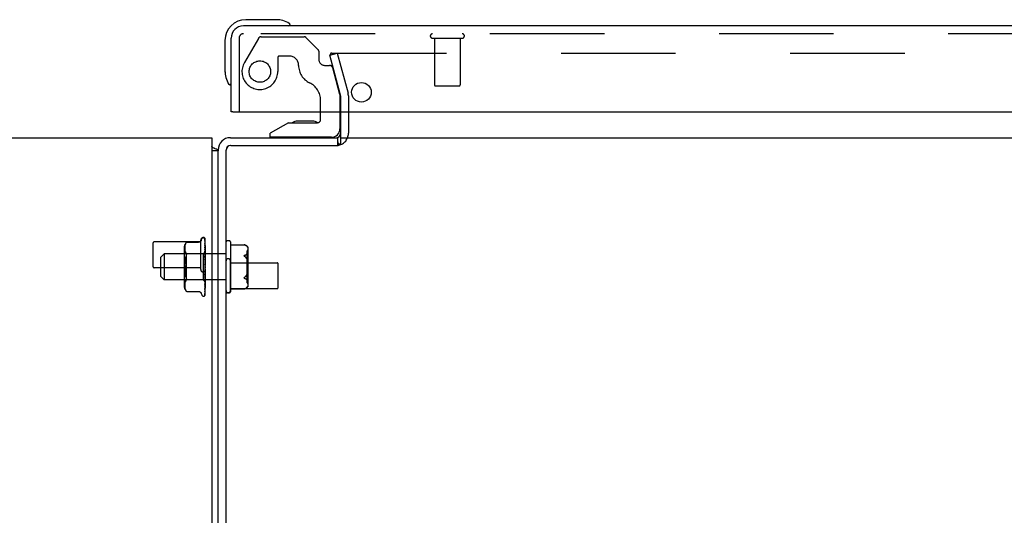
# Model space of a CAD drawing. Header units: inches. Extents: x 0 to 200, y 0 to 129.
# Tile 23 of 30: x 42.26 to 51.71, y 111.67 to 116.43. Entities that reach past the tile are written whole.
import ezdxf

# ---------------------------------------------------------------- set-up
doc = ezdxf.new("R2010")
doc.units = ezdxf.units.IN
doc.header["$LTSCALE"] = 11
doc.header["$MEASUREMENT"] = 0
doc.linetypes.add('HIDDEN', pattern=[0.2, 0.1, -0.1])
doc.layers.get('0').update_dxf_attribs({"linetype": 'CONTINUOUS'})
doc.layers.add('DEFAULT_2', color=8, linetype='HIDDEN')
doc.layers.add('XR_ENCLOSURE_DOOR_ASSEMBLY', color=7, linetype='CONTINUOUS')

msp = doc.modelspace()

# ---------------------------------------------------------------- linework, layer by layer
at = {"color": 3, "linetype": 'Continuous'}
for p, q in [((45.34, 115.5487), (45.34, 115.2476)), ((44.282, 115.3007), (45.313, 115.3007)), ((45.3277, 115.2357), (45.3218, 115.2303)), ((45.3307, 115.2385), (45.3277, 115.2357)), ((45.34, 115.3007), (58.49, 115.3007)), ((44.165, 115.1757), (44.165, 115.1837)), ((44.24, 103.3007), (44.24, 115.1807)), ((44.285, 115.2257), (45.317, 115.2257)), ((45.3192, 115.2278), (45.317, 115.2257)), ((45.3218, 115.2303), (45.3192, 115.2278))]:
    msp.add_line(p, q, dxfattribs=at)
at = {"color": 7, "linetype": 'Continuous'}
for p, q in [((16.7275, 115.3007), (44.1025, 115.3007)), ((44.1025, 115.3007), (44.1025, 97.4257)), ((45.313, 115.2257), (45.313, 115.3007)), ((45.3216, 115.2301), (45.3133, 115.2697)), ((44.1043, 115.214), (44.1025, 115.2124)), ((44.165, 115.1757), (44.1025, 115.1757)), ((44.165, 97.3632), (44.165, 115.1757)), ((45.3156, 115.2261), (45.3143, 115.2258))]:
    msp.add_line(p, q, dxfattribs=at)
at = {"color": 3, "linetype": 'Continuous'}
for points in [[(45.3066, 115.3016), (45.3075, 115.3017), (45.3085, 115.3016), (45.3095, 115.3014), (45.3107, 115.3011), (45.3118, 115.3008), (45.313, 115.3007)], [(45.34, 115.2476), (45.3384, 115.246), (45.3369, 115.2445), (45.3353, 115.2429), (45.3338, 115.2414), (45.3322, 115.24), (45.3307, 115.2385)]]:
    msp.add_lwpolyline(points, dxfattribs=at)
at = {"color": 7, "linetype": 'Continuous'}
for points in [[(44.1043, 115.214), (44.1064, 115.2118), (44.1088, 115.2098), (44.1117, 115.2078), (44.1149, 115.2059), (44.1183, 115.2041), (44.1221, 115.2024), (44.1259, 115.2008), (44.1298, 115.1993), (44.1336, 115.1978)], [(44.1336, 115.1978), (44.141, 115.1951), (44.1445, 115.1938), (44.1476, 115.1925), (44.1505, 115.1912), (44.1533, 115.1899), (44.1558, 115.1885), (44.1581, 115.187), (44.16, 115.1855), (44.1615, 115.184), (44.1628, 115.1825), (44.1637, 115.1809), (44.1644, 115.1793), (44.1648, 115.1776), (44.165, 115.1757)], [(45.3184, 115.2271), (45.3171, 115.2266), (45.3156, 115.2261)]]:
    msp.add_lwpolyline(points, dxfattribs=at)
at = {"color": 3, "linetype": 'Continuous'}
for centre, radius, start, end in [((45.298, 115.3427), 0.042, 270, 360), ((44.282, 115.1837), 0.117, 90, 180), ((44.285, 115.1807), 0.045, 90, 180)]:
    msp.add_arc(centre, radius, start, end, dxfattribs=at)
at = {"color": 7, "linetype": 'Continuous'}
for centre, radius, start, end in [((43.915, 115.0507), 0.25, 40.76087, 41.39316), ((44.282, 115.1837), 0.042, 90, 180)]:
    msp.add_arc(centre, radius, start, end, dxfattribs=at)
at = {"layer": 'DEFAULT_2', "color": 8, "linetype": 'HIDDEN'}
for p, q in [((45.2357, 116.094), (45.3081, 116.1134)), ((45.3391, 115.7078), (45.2357, 116.094)), ((45.2563, 116.1134), (58.5737, 116.1134)), ((45.3081, 116.1134), (45.4116, 115.7273)), ((45.34, 115.7014), (45.34, 115.5487)), ((45.415, 115.7014), (45.415, 115.3427)), ((43.54, 114.0617), (43.54, 114.2897)), ((43.997, 114.2997), (43.55, 114.2997)), ((43.8614, 114.2958), (43.862, 114.2964)), ((43.8623, 114.2968), (43.8618, 114.2962)), ((43.8623, 114.2968), (43.9748, 114.2968)), ((43.997, 114.0337), (43.997, 114.3177)), ((44.0023, 114.316), (44.0078, 114.331)), ((44.0235, 114.342), (44.0243, 114.342)), ((44.0351, 114.3378), (44.0352, 114.3377)), ((44.0373, 114.3331), (44.0392, 114.2041)), ((44.0373, 114.3301), (44.0392, 114.2027)), ((44.0373, 114.3264), (44.0392, 114.2002)), ((44.0373, 114.3173), (44.0392, 114.1962)), ((44.0373, 114.3105), (44.0373, 114.31)), ((44.0373, 114.31), (44.0392, 114.1913)), ((44.0373, 114.2952), (44.0392, 114.1848)), ((44.04, 113.7911), (44.04, 114.331)), ((44.272, 114.3107), (44.25, 114.3107)), ((44.282, 114.3007), (44.282, 113.8207)), ((43.8379, 114.2403), (43.8379, 113.8811)), ((43.8579, 114.186), (43.8379, 114.206)), ((43.8438, 114.2509), (43.8435, 114.2458)), ((43.8435, 114.2459), (43.8435, 114.241)), ((43.8435, 114.2411), (43.8436, 114.2362)), ((43.8436, 114.2363), (43.8438, 114.2314)), ((43.8443, 114.256), (43.8438, 114.2508)), ((43.8438, 114.2314), (43.8443, 114.2264)), ((43.8451, 114.2613), (43.8443, 114.2559)), ((43.8443, 114.2264), (43.8451, 114.2212)), ((43.8462, 114.2666), (43.8451, 114.2612)), ((43.8451, 114.2213), (43.8462, 114.2158)), ((43.8477, 114.2721), (43.8462, 114.2666)), ((43.8462, 114.2159), (43.8477, 114.2103)), ((43.8497, 114.2775), (43.8477, 114.272)), ((43.8477, 114.2104), (43.8497, 114.2048)), ((43.8522, 114.2828), (43.8497, 114.2774)), ((43.8497, 114.2048), (43.8522, 114.1994)), ((43.8522, 114.1994), (43.8553, 114.1943)), ((43.8589, 114.1894), (43.8553, 114.1943)), ((44.04, 114.205), (44.021, 114.186)), ((44.0373, 114.2847), (44.0373, 114.2846)), ((44.0381, 114.2789), (44.0373, 114.2847)), ((44.0373, 114.2846), (44.0392, 114.1777)), ((44.0373, 114.2646), (44.0392, 114.1689)), ((44.0374, 114.2642), (44.0373, 114.2646)), ((44.0373, 114.251), (44.0373, 114.251)), ((44.0373, 114.251), (44.0392, 114.1599)), ((44.0381, 114.244), (44.0373, 114.2509)), ((44.0373, 114.2267), (44.0392, 114.1491)), ((44.0373, 114.2104), (44.0373, 114.2106)), ((44.0373, 114.2106), (44.0392, 114.1384)), ((44.039, 114.1938), (44.0373, 114.2104)), ((44.039, 114.2361), (44.0381, 114.244)), ((44.04, 114.1828), (44.039, 114.1938)), ((44.0392, 114.2041), (44.0392, 114.2041)), ((44.0392, 114.2027), (44.0392, 114.2028)), ((44.0392, 114.2002), (44.0392, 114.2001)), ((44.04, 114.1998), (44.0392, 114.1964)), ((44.0392, 114.1962), (44.0392, 114.1964)), ((44.0392, 114.1913), (44.0392, 114.1911)), ((44.04, 114.1879), (44.0392, 114.1911)), ((44.04, 114.2633), (44.0393, 114.2688)), ((44.292, 114.2734), (44.413, 114.2734)), ((44.4129, 114.2734), (44.4133, 114.2733)), ((44.4129, 114.2734), (44.4129, 114.2734)), ((44.4137, 114.2732), (44.4131, 114.2733)), ((44.4136, 114.2732), (44.4144, 114.273)), ((44.4152, 114.2728), (44.4147, 114.273)), ((44.4152, 114.2728), (44.416, 114.2726)), ((44.4158, 114.2727), (44.4166, 114.2724)), ((44.4164, 114.2725), (44.4172, 114.2722)), ((44.4178, 114.272), (44.4171, 114.2723)), ((44.4359, 114.2624), (44.4375, 114.261)), ((44.439, 114.2596), (44.4375, 114.261)), ((44.439, 114.2596), (44.4395, 114.259)), ((44.44, 114.2585), (44.4395, 114.259)), ((44.44, 114.2585), (44.4406, 114.258)), ((44.4406, 114.258), (44.4416, 114.2569)), ((44.4421, 114.2564), (44.4411, 114.2574)), ((44.4436, 114.2548), (44.4421, 114.2564)), ((44.4435, 114.2549), (44.4446, 114.2537)), ((44.444, 113.9067), (44.444, 114.2147)), ((44.4445, 114.2539), (44.4451, 114.2532)), ((44.4449, 114.2534), (44.4456, 114.2527)), ((44.449, 114.252), (44.449, 113.8695)), ((43.615, 114.1547), (43.645, 114.1847)), ((43.615, 113.9667), (43.615, 114.1547)), ((43.645, 114.1847), (43.645, 113.9367)), ((44.24, 114.1847), (43.645, 114.1847)), ((43.8463, 114.1119), (43.8479, 114.1237)), ((43.8579, 114.186), (43.8579, 113.9355)), ((44.021, 114.186), (43.8579, 114.186)), ((44.021, 114.186), (44.021, 113.9355)), ((44.0373, 114.1827), (44.0392, 114.1261)), ((44.0373, 114.1645), (44.0373, 114.1648)), ((44.0373, 114.1648), (44.0392, 114.1141)), ((44.04, 114.1352), (44.0373, 114.1645)), ((44.0373, 114.1342), (44.0392, 114.1006)), ((44.0373, 114.115), (44.0374, 114.1149)), ((44.0373, 114.115), (44.0392, 114.0878)), ((44.0374, 114.1149), (44.04, 114.0849)), ((44.04, 114.19), (44.0392, 114.1851)), ((44.0392, 114.1848), (44.0392, 114.1851)), ((44.0392, 114.1777), (44.0392, 114.1775)), ((44.04, 114.1727), (44.0392, 114.1775)), ((44.04, 114.1755), (44.0392, 114.1694)), ((44.0392, 114.1689), (44.0392, 114.1694)), ((44.0392, 114.1599), (44.0392, 114.1596)), ((44.04, 114.1535), (44.0392, 114.1596)), ((44.04, 114.1569), (44.0392, 114.1496)), ((44.0392, 114.1491), (44.0392, 114.1496)), ((44.0392, 114.1384), (44.0392, 114.1381)), ((44.04, 114.1309), (44.0392, 114.1381)), ((44.04, 114.1348), (44.0392, 114.1267)), ((44.0392, 114.1261), (44.0392, 114.1267)), ((44.0392, 114.1141), (44.0392, 114.1138)), ((44.04, 114.1057), (44.0392, 114.1138)), ((44.04, 114.1101), (44.0392, 114.1014)), ((44.0392, 114.1006), (44.0392, 114.1014)), ((44.283, 113.8337), (44.283, 114.1177)), ((44.283, 114.0997), (44.73, 114.0997)), ((44.4375, 114.1818), (44.4395, 114.1837)), ((44.4395, 114.1361), (44.439, 114.1371)), ((44.44, 114.1842), (44.4395, 114.1837)), ((44.44, 114.1351), (44.4406, 114.1341)), ((44.4405, 114.1342), (44.4411, 114.1332)), ((44.441, 114.1333), (44.4416, 114.1324)), ((44.4415, 114.1325), (44.4421, 114.1316)), ((44.4488, 114.1784), (44.4487, 114.1793)), ((44.4489, 114.1775), (44.4488, 114.1785)), ((44.4488, 114.1327), (44.4489, 114.1337)), ((44.4489, 114.1766), (44.4489, 114.1776)), ((44.449, 114.1757), (44.4489, 114.1766)), ((44.4489, 114.1346), (44.449, 114.1357)), ((44.4489, 114.1336), (44.4489, 114.1347)), ((44.449, 114.1757), (44.449, 114.1747)), ((44.449, 114.1357), (44.449, 114.1368)), ((43.997, 114.0517), (43.55, 114.0517)), ((43.8463, 114.0096), (43.845, 114.0219)), ((44.0392, 114.0203), (44.0373, 113.9812)), ((44.0392, 114.0079), (44.0373, 113.9626)), ((44.0384, 114.0242), (44.0374, 114.0128)), ((44.0374, 113.9815), (44.04, 114.0112)), ((44.0392, 114.0343), (44.0384, 114.0242)), ((44.0392, 114.0878), (44.0392, 114.0876)), ((44.04, 114.079), (44.0392, 114.0876)), ((44.04, 114.0835), (44.0392, 114.0746)), ((44.04, 114.0516), (44.0392, 114.0605)), ((44.04, 114.0562), (44.0392, 114.0474)), ((44.04, 114.0245), (44.0392, 114.0333)), ((44.04, 114.029), (44.0392, 114.0206)), ((44.0392, 114.0203), (44.0392, 114.0206)), ((44.0392, 114.0079), (44.0392, 114.0072)), ((44.04, 113.9987), (44.0392, 114.0072)), ((44.04, 114.0029), (44.0392, 113.9952)), ((44.74, 113.8617), (44.74, 114.0897)), ((43.615, 113.9667), (43.645, 113.9367)), ((44.24, 113.9367), (43.645, 113.9367)), ((43.8579, 113.9355), (43.8379, 113.9155)), ((43.8477, 113.9111), (43.8462, 113.9056)), ((43.8497, 113.9167), (43.8477, 113.9111)), ((43.8522, 113.9221), (43.8497, 113.9166)), ((44.021, 113.9355), (43.8579, 113.9355)), ((43.8622, 113.9403), (43.8618, 113.938)), ((44.0398, 113.9167), (44.021, 113.9355)), ((44.0392, 113.9949), (44.0373, 113.9332)), ((44.0392, 113.9835), (44.0373, 113.9162)), ((44.0373, 113.9812), (44.0374, 113.9814)), ((44.0392, 113.9719), (44.0373, 113.8899)), ((44.0392, 113.962), (44.0373, 113.875)), ((44.0392, 113.9522), (44.0373, 113.8527)), ((44.0373, 113.9335), (44.0385, 113.9462)), ((44.0392, 113.9441), (44.0373, 113.8406)), ((44.0392, 113.9364), (44.0373, 113.8231)), ((44.0373, 113.9332), (44.0373, 113.9335)), ((44.0392, 113.9304), (44.0373, 113.8141)), ((44.0392, 113.9251), (44.0373, 113.8021)), ((44.0392, 113.9214), (44.0373, 113.7966)), ((44.0392, 113.9187), (44.0373, 113.7905)), ((44.0392, 113.9175), (44.0373, 113.7886)), ((44.0385, 113.9462), (44.04, 113.962)), ((44.039, 113.9058), (44.04, 113.9164)), ((44.0392, 113.9949), (44.0392, 113.9952)), ((44.0392, 113.9835), (44.0392, 113.9829)), ((44.04, 113.9752), (44.0392, 113.9829)), ((44.04, 113.9789), (44.0392, 113.9723)), ((44.0392, 113.9719), (44.0392, 113.9723)), ((44.0392, 113.962), (44.0392, 113.9615)), ((44.04, 113.9548), (44.0392, 113.9615)), ((44.04, 113.9579), (44.0392, 113.9525)), ((44.0392, 113.9522), (44.0392, 113.9525)), ((44.0392, 113.9441), (44.0392, 113.9437)), ((44.04, 113.9382), (44.0392, 113.9437)), ((44.04, 113.9406), (44.0392, 113.9366)), ((44.0392, 113.9365), (44.0392, 113.9366)), ((44.0392, 113.9364), (44.0392, 113.9365)), ((44.0392, 113.9304), (44.0392, 113.9301)), ((44.04, 113.926), (44.0392, 113.9301)), ((44.04, 113.9277), (44.0392, 113.9252)), ((44.0392, 113.9251), (44.0392, 113.9252)), ((44.0392, 113.9214), (44.0392, 113.9212)), ((44.04, 113.9187), (44.0392, 113.9212)), ((44.0392, 113.9187), (44.0392, 113.9188)), ((44.0392, 113.9175), (44.0392, 113.9174)), ((44.04, 113.9165), (44.0398, 113.9167)), ((44.4359, 113.9411), (44.4375, 113.9397)), ((44.4395, 113.9854), (44.439, 113.9843)), ((44.4406, 113.9874), (44.44, 113.9864)), ((44.44, 113.9373), (44.4406, 113.9369)), ((44.4411, 113.9883), (44.4406, 113.9873)), ((44.4406, 113.9369), (44.4411, 113.9365)), ((44.4416, 113.9891), (44.4411, 113.9882)), ((44.4421, 113.9899), (44.4416, 113.9891)), ((44.4426, 113.9907), (44.4421, 113.9899)), ((44.4488, 113.9887), (44.4487, 113.9897)), ((44.4489, 113.9878), (44.4488, 113.9888)), ((44.4488, 113.943), (44.4489, 113.944)), ((44.4489, 113.9868), (44.4489, 113.9878)), ((44.4489, 113.9448), (44.449, 113.9458)), ((44.4489, 113.9439), (44.4489, 113.9449)), ((44.449, 113.9458), (44.449, 113.9468)), ((43.8436, 113.8853), (43.8435, 113.8804)), ((43.8435, 113.8805), (43.8435, 113.8756)), ((43.8438, 113.8706), (43.8435, 113.8756)), ((43.8438, 113.8901), (43.8436, 113.8852)), ((43.8443, 113.8951), (43.8438, 113.8901)), ((43.8451, 113.9002), (43.8443, 113.895)), ((43.8443, 113.8656), (43.8451, 113.8602)), ((43.8462, 113.9056), (43.8451, 113.9002)), ((43.8451, 113.8603), (43.8462, 113.8548)), ((43.8462, 113.8549), (43.8477, 113.8494)), ((43.8477, 113.8495), (43.8497, 113.844)), ((43.8497, 113.844), (43.8522, 113.8387)), ((43.8589, 113.8286), (43.8552, 113.8336)), ((43.8615, 113.8256), (43.8608, 113.8264)), ((43.8623, 113.8247), (43.8622, 113.8248)), ((43.8623, 113.8247), (43.9748, 113.8247)), ((44.0373, 113.8899), (44.0373, 113.89)), ((44.0373, 113.8527), (44.0373, 113.8527)), ((44.0373, 113.8406), (44.0373, 113.8405)), ((44.0373, 113.8231), (44.0373, 113.8228)), ((44.0373, 113.8141), (44.0373, 113.8135)), ((44.0385, 113.8628), (44.0394, 113.8701)), ((44.0394, 113.8701), (44.04, 113.876)), ((44.283, 113.8517), (44.73, 113.8517)), ((44.292, 113.8481), (44.413, 113.8481)), ((44.4137, 113.8483), (44.4131, 113.8481)), ((44.4136, 113.8483), (44.4144, 113.8485)), ((44.4147, 113.8485), (44.4142, 113.8484)), ((44.4144, 113.8485), (44.4152, 113.8487)), ((44.4149, 113.8486), (44.4155, 113.8487)), ((44.416, 113.8489), (44.4152, 113.8487)), ((44.416, 113.8489), (44.4166, 113.8491)), ((44.4178, 113.8494), (44.4171, 113.8492)), ((44.4375, 113.8605), (44.439, 113.8619)), ((44.44, 113.8629), (44.4406, 113.8635)), ((44.4405, 113.8635), (44.4411, 113.864)), ((44.441, 113.864), (44.4416, 113.8646)), ((44.4415, 113.8645), (44.4441, 113.8672)), ((44.4446, 113.8678), (44.444, 113.8671)), ((44.445, 113.8681), (44.4455, 113.8686)), ((44.0023, 113.8055), (44.0078, 113.7905)), ((44.0235, 113.7795), (44.0243, 113.7795)), ((44.0369, 113.7884), (44.0369, 113.7883)), ((44.272, 113.8107), (44.25, 113.8107))]:
    msp.add_line(p, q, dxfattribs=at)
for points in [[(45.2444, 116.1078), (45.2435, 116.1066), (45.2428, 116.1053), (45.2422, 116.104), (45.2417, 116.1026), (45.2414, 116.1011), (45.2413, 116.0997), (45.2413, 116.0989)], [(45.2413, 116.0989), (45.2413, 116.0982), (45.2414, 116.0968), (45.2417, 116.0953)], [(45.249, 116.1116), (45.2477, 116.1108), (45.2465, 116.1099), (45.2454, 116.1089), (45.2444, 116.1078)], [(45.2563, 116.1134), (45.2547, 116.1133), (45.2532, 116.1131), (45.2518, 116.1127), (45.2504, 116.1122), (45.249, 116.1116)], [(43.8522, 114.2828), (43.8552, 114.2879), (43.8589, 114.2929)], [(43.8614, 114.2958), (43.8609, 114.2952), (43.8603, 114.2945), (43.8589, 114.2929)], [(43.86, 114.2942), (43.8605, 114.2948), (43.861, 114.2953)], [(43.8622, 114.2966), (43.8623, 114.2968), (43.8623, 114.2968)], [(44.0023, 114.316), (44.0016, 114.3142), (44.0008, 114.3125), (43.9999, 114.3109), (43.9989, 114.3093), (43.9977, 114.3077), (43.9964, 114.3062), (43.9949, 114.3047), (43.9933, 114.3033), (43.9916, 114.302), (43.9898, 114.3009), (43.9878, 114.2998), (43.9857, 114.2989), (43.9835, 114.2981), (43.9811, 114.2975), (43.9787, 114.297), (43.9761, 114.2968), (43.9749, 114.2968)], [(44.04, 114.331), (44.0394, 114.3323), (44.0388, 114.3334), (44.0382, 114.3345), (44.0376, 114.3354), (44.037, 114.3361), (44.0364, 114.3367), (44.0359, 114.3372), (44.0356, 114.3375), (44.0353, 114.3377), (44.0352, 114.3378), (44.0351, 114.3378)], [(44.04, 114.3276), (44.0395, 114.3292), (44.0391, 114.3307), (44.0386, 114.3321), (44.038, 114.3334), (44.0374, 114.3347), (44.0367, 114.3359), (44.0361, 114.3367)], [(44.0361, 114.3367), (44.0362, 114.3366), (44.0364, 114.3363), (44.0366, 114.336), (44.0368, 114.3355), (44.037, 114.3351), (44.0372, 114.3345), (44.0373, 114.334), (44.0373, 114.3334), (44.0373, 114.3331)], [(44.0372, 114.3318), (44.0368, 114.3324), (44.0367, 114.3325), (44.0367, 114.3326), (44.0368, 114.3325), (44.0369, 114.3323), (44.037, 114.332), (44.0371, 114.3315), (44.0372, 114.331), (44.0373, 114.3305), (44.0373, 114.3301)], [(44.0371, 114.3277), (44.0372, 114.3275), (44.0373, 114.327), (44.0373, 114.3264)], [(44.04, 114.315), (44.0397, 114.3166), (44.0393, 114.3188), (44.0388, 114.3208), (44.0384, 114.3228), (44.038, 114.3247), (44.0375, 114.3265), (44.0371, 114.3277)], [(44.04, 114.3265), (44.0398, 114.3269), (44.0396, 114.3276), (44.0393, 114.3282), (44.039, 114.3288), (44.0387, 114.3294), (44.0383, 114.33), (44.038, 114.3305), (44.0377, 114.331), (44.0375, 114.3314), (44.0372, 114.3318)], [(44.038, 114.3168), (44.0375, 114.3177), (44.0373, 114.3181), (44.0372, 114.3183), (44.0372, 114.3184)], [(44.0372, 114.3184), (44.0372, 114.3184), (44.0372, 114.3184), (44.0372, 114.3183), (44.0373, 114.318), (44.0373, 114.3176), (44.0373, 114.3173)], [(44.04, 114.2933), (44.0397, 114.2952), (44.0393, 114.298), (44.0389, 114.3007), (44.0385, 114.3034), (44.0381, 114.3061), (44.0376, 114.3087), (44.0373, 114.3105)], [(44.0374, 114.2952), (44.0374, 114.2954), (44.0373, 114.2955), (44.0373, 114.2955), (44.0373, 114.2954), (44.0373, 114.2952)], [(44.0385, 114.2929), (44.0379, 114.2941), (44.0376, 114.2947), (44.0375, 114.2951), (44.0374, 114.2952)], [(44.04, 114.3124), (44.0398, 114.313), (44.0395, 114.3137), (44.0392, 114.3144), (44.0389, 114.3151), (44.0386, 114.3157), (44.0383, 114.3163), (44.038, 114.3168)], [(44.04, 114.2893), (44.0399, 114.2896), (44.0396, 114.2905), (44.0392, 114.2913), (44.0388, 114.2921), (44.0385, 114.2929)], [(44.0391, 114.2217), (44.0385, 114.2231), (44.0382, 114.2238), (44.0379, 114.2245), (44.0377, 114.2251), (44.0375, 114.2256), (44.0374, 114.2261), (44.0373, 114.2264), (44.0373, 114.2267)], [(44.0384, 114.2618), (44.0381, 114.2625), (44.0378, 114.2631), (44.0376, 114.2636), (44.0375, 114.2641), (44.0374, 114.2642)], [(44.0393, 114.2688), (44.0389, 114.2722), (44.0381, 114.2789)], [(44.04, 114.2581), (44.0398, 114.2587), (44.0394, 114.2595), (44.0391, 114.2603), (44.0384, 114.2618)], [(44.04, 114.2261), (44.0397, 114.2284), (44.039, 114.2361)], [(44.04, 114.2198), (44.0398, 114.2202), (44.0395, 114.221), (44.0391, 114.2217)], [(44.04, 114.2049), (44.0397, 114.2047), (44.0395, 114.2044), (44.0393, 114.2042), (44.0392, 114.2041), (44.0392, 114.2041), (44.0392, 114.2041)], [(44.04, 114.2045), (44.0398, 114.2042), (44.0396, 114.2037), (44.0394, 114.2033), (44.0392, 114.2028)], [(44.04, 114.2041), (44.0398, 114.2041), (44.0396, 114.2041), (44.0394, 114.2041), (44.0392, 114.2041)], [(44.04, 114.203), (44.0397, 114.2028), (44.0395, 114.2027), (44.0393, 114.2026), (44.0392, 114.2026), (44.0392, 114.2027), (44.0392, 114.2027)], [(44.04, 114.2017), (44.0397, 114.2013), (44.0395, 114.2009), (44.0393, 114.2007), (44.0392, 114.2004), (44.0392, 114.2002), (44.0392, 114.2002)], [(44.04, 114.1985), (44.0398, 114.1989), (44.0396, 114.1994), (44.0394, 114.1998), (44.0392, 114.2001)], [(44.04, 114.1959), (44.0397, 114.1959), (44.0395, 114.1959), (44.0393, 114.1959), (44.0392, 114.196), (44.0392, 114.1962)], [(44.04, 114.1933), (44.0397, 114.1928), (44.0395, 114.1924), (44.0393, 114.192), (44.0392, 114.1917), (44.0392, 114.1914), (44.0392, 114.1913)], [(44.4129, 114.2734), (44.4129, 114.2734), (44.413, 114.2734)], [(44.4142, 114.2731), (44.4149, 114.2729), (44.4155, 114.2727)], [(44.4178, 114.272), (44.4208, 114.271), (44.4235, 114.2699), (44.426, 114.2688), (44.4284, 114.2675), (44.4305, 114.2663), (44.4324, 114.265)], [(44.4359, 114.2624), (44.4343, 114.2637), (44.4324, 114.265)], [(44.4454, 114.2529), (44.4459, 114.2524), (44.4464, 114.2519), (44.4468, 114.2515), (44.4472, 114.2512), (44.4476, 114.2509), (44.4479, 114.2507), (44.4481, 114.2505), (44.4484, 114.2505), (44.4485, 114.2504), (44.4487, 114.2504), (44.4488, 114.2504), (44.4489, 114.2504), (44.4489, 114.2505), (44.449, 114.2506)], [(44.449, 114.2508), (44.449, 114.2506), (44.4489, 114.2505), (44.4489, 114.2504), (44.4488, 114.2504), (44.4487, 114.2504), (44.4485, 114.2504), (44.4484, 114.2504), (44.4482, 114.2505), (44.4479, 114.2507), (44.4477, 114.2509), (44.4473, 114.2511), (44.4469, 114.2514), (44.4465, 114.2518), (44.4461, 114.2523), (44.4456, 114.2527)], [(43.85, 114.135), (43.8479, 114.1237), (43.8463, 114.1119), (43.845, 114.0996), (43.8441, 114.0869)], [(43.85, 114.135), (43.8526, 114.1455), (43.8555, 114.1553)], [(43.8589, 114.1642), (43.8555, 114.1552), (43.8526, 114.1455)], [(43.8589, 114.1642), (43.8601, 114.1675), (43.8611, 114.1706), (43.8618, 114.1735), (43.8622, 114.1762), (43.8623, 114.1788), (43.8622, 114.1812), (43.8618, 114.1835), (43.8611, 114.1856), (43.8601, 114.1876), (43.8589, 114.1894)], [(44.04, 114.1758), (44.0396, 114.1766), (44.0393, 114.1773), (44.0389, 114.178), (44.0386, 114.1788), (44.0382, 114.1795), (44.0379, 114.1802), (44.0377, 114.1809), (44.0375, 114.1815), (44.0374, 114.1821), (44.0373, 114.1826), (44.0373, 114.1827)], [(44.0389, 114.1298), (44.0386, 114.1304), (44.0383, 114.131), (44.038, 114.1316), (44.0377, 114.1323), (44.0375, 114.133), (44.0374, 114.1337), (44.0373, 114.1342)], [(44.0392, 114.118), (44.0392, 114.1182), (44.0391, 114.1183), (44.039, 114.1184), (44.0388, 114.1184), (44.0386, 114.1184), (44.0384, 114.1183), (44.0382, 114.1181), (44.038, 114.1178), (44.0378, 114.1175), (44.0376, 114.1171), (44.0375, 114.1166), (44.0374, 114.116), (44.0373, 114.1155), (44.0373, 114.115)], [(44.04, 114.1278), (44.0398, 114.1281), (44.0395, 114.1287), (44.0389, 114.1298)], [(44.04, 114.184), (44.0397, 114.184), (44.0395, 114.1841), (44.0393, 114.1843), (44.0392, 114.1845), (44.0392, 114.1848)], [(44.04, 114.1801), (44.0397, 114.1796), (44.0395, 114.1791), (44.0393, 114.1786), (44.0392, 114.1782), (44.0392, 114.1778), (44.0392, 114.1777)], [(44.04, 114.1675), (44.0397, 114.1677), (44.0395, 114.1679), (44.0393, 114.1682), (44.0392, 114.1686), (44.0392, 114.1689)], [(44.04, 114.1627), (44.0397, 114.1621), (44.0395, 114.1615), (44.0393, 114.161), (44.0392, 114.1605), (44.0392, 114.16), (44.0392, 114.1599)], [(44.04, 114.1473), (44.0397, 114.1475), (44.0395, 114.1479), (44.0393, 114.1483), (44.0392, 114.1487), (44.0392, 114.1491)], [(44.04, 114.1415), (44.0397, 114.1409), (44.0395, 114.1403), (44.0393, 114.1397), (44.0392, 114.1391), (44.0392, 114.1386), (44.0392, 114.1384)], [(44.04, 114.1239), (44.0397, 114.1242), (44.0395, 114.1247), (44.0393, 114.1251), (44.0392, 114.1256), (44.0392, 114.1261)], [(44.04, 114.1174), (44.0397, 114.1168), (44.0395, 114.1162), (44.0393, 114.1156), (44.0392, 114.115), (44.0392, 114.1144), (44.0392, 114.1141)], [(44.04, 114.0982), (44.0397, 114.0986), (44.0395, 114.0991), (44.0393, 114.0997), (44.0392, 114.1002), (44.0392, 114.1006)], [(44.4178, 114.1707), (44.4171, 114.1705), (44.4164, 114.1702), (44.4158, 114.17), (44.4152, 114.1697), (44.4147, 114.1694), (44.4142, 114.169), (44.4137, 114.1687), (44.4134, 114.1683), (44.4131, 114.1679), (44.4129, 114.1674), (44.4129, 114.1669), (44.413, 114.1664), (44.4133, 114.1659), (44.4136, 114.1654), (44.414, 114.165), (44.4144, 114.1645), (44.4149, 114.1641), (44.4155, 114.1637), (44.416, 114.1633), (44.4166, 114.1629), (44.4172, 114.1625)], [(44.4178, 114.1621), (44.4171, 114.1625), (44.4164, 114.163), (44.4158, 114.1634), (44.4152, 114.1639), (44.4147, 114.1643), (44.4142, 114.1648), (44.4137, 114.1652), (44.4134, 114.1657), (44.4131, 114.1662), (44.4129, 114.1667), (44.4129, 114.1672), (44.413, 114.1677), (44.4133, 114.1681), (44.4136, 114.1685), (44.414, 114.1689), (44.4144, 114.1692), (44.4149, 114.1695), (44.4155, 114.1698), (44.416, 114.1701), (44.4166, 114.1703), (44.4172, 114.1705)], [(44.4178, 114.1707), (44.4208, 114.1717), (44.4235, 114.1728), (44.426, 114.174), (44.4284, 114.1752), (44.4305, 114.1765), (44.4324, 114.1778)], [(44.4178, 114.1621), (44.4205, 114.1603), (44.423, 114.1583), (44.4254, 114.1561), (44.4277, 114.1538), (44.4298, 114.1514), (44.4318, 114.1488), (44.4338, 114.1461), (44.4356, 114.1432), (44.4373, 114.1402), (44.439, 114.1371)], [(44.439, 114.1371), (44.4376, 114.1398), (44.4361, 114.1424), (44.4344, 114.1451), (44.4326, 114.1478), (44.4305, 114.1505), (44.4284, 114.1531), (44.426, 114.1555), (44.4235, 114.1579), (44.4207, 114.1601), (44.4178, 114.1621)], [(44.4375, 114.1818), (44.4359, 114.1804), (44.4343, 114.1791), (44.4324, 114.1778)], [(44.439, 114.1371), (44.4395, 114.1361), (44.44, 114.1351)], [(44.4487, 114.1792), (44.4485, 114.1801), (44.4484, 114.1809), (44.4482, 114.1817), (44.4479, 114.1825), (44.4477, 114.1832), (44.4473, 114.1839), (44.447, 114.1845), (44.4465, 114.185), (44.4461, 114.1854), (44.4456, 114.1857), (44.4451, 114.1859), (44.4446, 114.186), (44.4441, 114.1861), (44.4436, 114.186), (44.4431, 114.1859), (44.4426, 114.1858), (44.4421, 114.1855), (44.4416, 114.1853), (44.4411, 114.185), (44.4406, 114.1846), (44.44, 114.1841)], [(44.4405, 114.1846), (44.441, 114.1849), (44.4415, 114.1852), (44.442, 114.1855), (44.4425, 114.1857), (44.443, 114.1859), (44.4435, 114.186), (44.444, 114.1861), (44.4445, 114.1861), (44.445, 114.186), (44.4455, 114.1858), (44.4459, 114.1855), (44.4464, 114.1851), (44.4468, 114.1846), (44.4472, 114.184), (44.4476, 114.1833), (44.4479, 114.1826), (44.4481, 114.1818), (44.4483, 114.181), (44.4485, 114.1802), (44.4487, 114.1793)], [(44.442, 114.1317), (44.4425, 114.131), (44.443, 114.1303), (44.4435, 114.1296), (44.444, 114.129), (44.4445, 114.1285), (44.445, 114.1281), (44.4455, 114.1278), (44.4459, 114.1276), (44.4464, 114.1275), (44.4468, 114.1276), (44.4472, 114.1279), (44.4476, 114.1283), (44.4479, 114.1288), (44.4481, 114.1295), (44.4483, 114.1302), (44.4485, 114.1309), (44.4487, 114.1318), (44.4488, 114.1327)], [(44.4487, 114.1319), (44.4485, 114.1311), (44.4484, 114.1303), (44.4482, 114.1296), (44.4479, 114.129), (44.4477, 114.1284), (44.4473, 114.128), (44.447, 114.1277), (44.4465, 114.1276), (44.4461, 114.1276), (44.4456, 114.1277), (44.4451, 114.128), (44.4446, 114.1284), (44.4441, 114.1289), (44.4436, 114.1295), (44.4431, 114.1301), (44.4426, 114.1308), (44.4421, 114.1316)], [(43.8441, 114.0346), (43.8436, 114.0476), (43.8435, 114.0607), (43.8436, 114.0739), (43.8441, 114.0869)], [(43.8436, 114.0739), (43.8435, 114.0607), (43.8436, 114.0476), (43.8441, 114.0346), (43.845, 114.0219), (43.8463, 114.0096), (43.8479, 113.9977), (43.85, 113.9865), (43.8526, 113.9759), (43.8555, 113.9662), (43.8589, 113.9573)], [(44.0373, 114.0127), (44.0374, 114.0134), (44.0376, 114.0141), (44.0378, 114.0148), (44.0381, 114.0154), (44.0384, 114.016), (44.0387, 114.0165), (44.039, 114.017), (44.0395, 114.0178)], [(44.0392, 114.0788), (44.039, 114.079), (44.0388, 114.0792), (44.0386, 114.0795), (44.0384, 114.0799), (44.0382, 114.0802), (44.038, 114.0807), (44.0378, 114.0812), (44.0376, 114.0818), (44.0374, 114.0823)], [(44.0375, 114.0822), (44.0378, 114.0807), (44.0381, 114.0791), (44.0384, 114.0775), (44.0387, 114.0759), (44.039, 114.0744), (44.0393, 114.073)], [(44.04, 114.0913), (44.0397, 114.0907), (44.0395, 114.0901), (44.0393, 114.0895), (44.0392, 114.0888), (44.0392, 114.0882), (44.0392, 114.0878)], [(44.04, 114.0777), (44.0398, 114.0779), (44.0397, 114.0782), (44.0395, 114.0784), (44.0392, 114.0788)], [(44.0393, 114.073), (44.0392, 114.0734), (44.0392, 114.074), (44.0392, 114.0746)], [(44.04, 114.0641), (44.0397, 114.0635), (44.0395, 114.0629), (44.0393, 114.0623), (44.0392, 114.0617), (44.0392, 114.0611), (44.0392, 114.0605)], [(44.04, 114.0437), (44.0397, 114.0443), (44.0395, 114.0449), (44.0393, 114.0455), (44.0392, 114.0461), (44.0392, 114.0468), (44.0392, 114.0474)], [(44.04, 114.0367), (44.0397, 114.0362), (44.0395, 114.0357), (44.0393, 114.0351), (44.0392, 114.0345), (44.0392, 114.0343)], [(44.0392, 114.0343), (44.0392, 114.0339), (44.0392, 114.0333)], [(44.04, 114.0169), (44.0397, 114.0175), (44.0395, 114.0181), (44.0393, 114.0188), (44.0392, 114.0194), (44.0392, 114.02), (44.0392, 114.0203)], [(44.04, 114.0102), (44.0397, 114.0098), (44.0395, 114.0093), (44.0393, 114.0088), (44.0392, 114.0083), (44.0392, 114.0079)], [(44.04, 114.0711), (44.0397, 114.0717), (44.0395, 114.0722), (44.0393, 114.0728), (44.0393, 114.073)], [(44.0395, 114.0178), (44.0398, 114.0183), (44.04, 114.0186)], [(43.8589, 113.9573), (43.8555, 113.9662), (43.8526, 113.976), (43.85, 113.9865)], [(43.8522, 113.922), (43.8553, 113.9272), (43.8589, 113.932)], [(43.8622, 113.9403), (43.8623, 113.9427), (43.8622, 113.9453), (43.8618, 113.948), (43.8611, 113.9509), (43.8601, 113.954), (43.8589, 113.9573)], [(43.8589, 113.932), (43.8601, 113.9338), (43.8611, 113.9359), (43.8618, 113.938)], [(44.0373, 113.9626), (44.0373, 113.9626), (44.0374, 113.9632), (44.0375, 113.9639), (44.0378, 113.9646), (44.038, 113.9653), (44.0383, 113.966), (44.0386, 113.9666), (44.039, 113.9673), (44.0393, 113.9679), (44.0396, 113.9686), (44.0399, 113.9692), (44.04, 113.9693)], [(44.0373, 113.9162), (44.0374, 113.9165), (44.0374, 113.917), (44.0376, 113.9176), (44.0378, 113.9183), (44.0381, 113.919), (44.0385, 113.9197), (44.0388, 113.9205), (44.0392, 113.9213), (44.0396, 113.9221), (44.0399, 113.9229), (44.04, 113.9231)], [(44.04, 113.9917), (44.0397, 113.9923), (44.0395, 113.9929), (44.0393, 113.9935), (44.0392, 113.9941), (44.0392, 113.9947), (44.0392, 113.9949)], [(44.04, 113.9856), (44.0397, 113.9852), (44.0395, 113.9849), (44.0393, 113.9844), (44.0392, 113.984), (44.0392, 113.9835)], [(44.04, 113.969), (44.0397, 113.9696), (44.0395, 113.9702), (44.0393, 113.9707), (44.0392, 113.9713), (44.0392, 113.9718), (44.0392, 113.9719)], [(44.04, 113.9636), (44.0397, 113.9634), (44.0395, 113.9631), (44.0393, 113.9628), (44.0392, 113.9624), (44.0392, 113.962)], [(44.04, 113.9496), (44.0397, 113.9501), (44.0395, 113.9507), (44.0393, 113.9512), (44.0392, 113.9517), (44.0392, 113.9521), (44.0392, 113.9522)], [(44.04, 113.9452), (44.0397, 113.9451), (44.0395, 113.9449), (44.0393, 113.9447), (44.0392, 113.9444), (44.0392, 113.9441)], [(44.04, 113.9342), (44.0397, 113.9346), (44.0395, 113.9351), (44.0394, 113.9355), (44.0392, 113.9359), (44.0392, 113.9362), (44.0392, 113.9364)], [(44.04, 113.9309), (44.0397, 113.9309), (44.0395, 113.9309), (44.0393, 113.9308), (44.0392, 113.9306), (44.0392, 113.9304)], [(44.04, 113.9234), (44.0397, 113.9238), (44.0395, 113.9242), (44.0393, 113.9245), (44.0392, 113.9248), (44.0392, 113.9251), (44.0392, 113.9251)], [(44.04, 113.9214), (44.0397, 113.9215), (44.0395, 113.9216), (44.0393, 113.9216), (44.0392, 113.9215), (44.0392, 113.9214)], [(44.04, 113.9195), (44.0398, 113.9193), (44.0396, 113.9191), (44.0394, 113.9189), (44.0392, 113.9188)], [(44.04, 113.9175), (44.0397, 113.9179), (44.0395, 113.9181), (44.0393, 113.9184), (44.0392, 113.9186), (44.0392, 113.9187), (44.0392, 113.9187)], [(44.04, 113.9168), (44.0397, 113.9171), (44.0395, 113.9173), (44.0393, 113.9174), (44.0392, 113.9174), (44.0392, 113.9175), (44.0392, 113.9175)], [(44.0398, 113.9167), (44.0396, 113.9169), (44.0394, 113.9171), (44.0392, 113.9174)], [(44.4178, 113.9594), (44.4171, 113.959), (44.4164, 113.9585), (44.4158, 113.958), (44.4152, 113.9576), (44.4147, 113.9572), (44.4142, 113.9567), (44.4137, 113.9562), (44.4134, 113.9558), (44.4131, 113.9553), (44.4129, 113.9548), (44.4129, 113.9543), (44.413, 113.9538), (44.4133, 113.9533), (44.4136, 113.9529), (44.414, 113.9526), (44.4144, 113.9522), (44.4149, 113.9519), (44.4155, 113.9517), (44.416, 113.9514), (44.4166, 113.9512), (44.4172, 113.951)], [(44.4178, 113.9508), (44.4171, 113.951), (44.4164, 113.9512), (44.4158, 113.9515), (44.4152, 113.9518), (44.4147, 113.9521), (44.4142, 113.9524), (44.4137, 113.9528), (44.4134, 113.9532), (44.4131, 113.9536), (44.4129, 113.9541), (44.4129, 113.9546), (44.413, 113.9551), (44.4133, 113.9556), (44.4136, 113.9561), (44.414, 113.9565), (44.4144, 113.957), (44.4149, 113.9574), (44.4155, 113.9578), (44.416, 113.9582), (44.4166, 113.9586), (44.4172, 113.959)], [(44.4178, 113.9594), (44.4205, 113.9612), (44.423, 113.9632), (44.4254, 113.9653), (44.4277, 113.9677), (44.4298, 113.9701), (44.4318, 113.9727), (44.4338, 113.9754), (44.4356, 113.9783), (44.4373, 113.9812), (44.439, 113.9843)], [(44.439, 113.9843), (44.4376, 113.9817), (44.4361, 113.979), (44.4344, 113.9763), (44.4326, 113.9737), (44.4305, 113.971), (44.4284, 113.9684), (44.426, 113.9659), (44.4235, 113.9636), (44.4207, 113.9614), (44.4178, 113.9594)], [(44.4178, 113.9508), (44.4208, 113.9497), (44.4235, 113.9486), (44.426, 113.9475), (44.4284, 113.9462), (44.4305, 113.945), (44.4324, 113.9437)], [(44.4359, 113.9411), (44.4343, 113.9424), (44.4324, 113.9437)], [(44.4401, 113.9373), (44.4395, 113.9378), (44.4375, 113.9397)], [(44.439, 113.9843), (44.4395, 113.9854), (44.44, 113.9864), (44.4406, 113.9873)], [(44.4411, 113.9365), (44.4416, 113.9362), (44.4421, 113.936), (44.4425, 113.9357), (44.443, 113.9356), (44.4435, 113.9355), (44.444, 113.9354), (44.4445, 113.9354), (44.4449, 113.9355), (44.4454, 113.9357), (44.4459, 113.936), (44.4464, 113.9364), (44.4468, 113.9369), (44.4472, 113.9375), (44.4476, 113.9382), (44.4479, 113.9389), (44.4481, 113.9397), (44.4484, 113.9405), (44.4485, 113.9413), (44.4487, 113.9422), (44.4488, 113.9431)], [(44.4487, 113.9423), (44.4486, 113.9415), (44.4484, 113.9406), (44.4482, 113.9398), (44.448, 113.9391), (44.4477, 113.9383), (44.4474, 113.9377), (44.447, 113.9371), (44.4466, 113.9365), (44.4461, 113.9361), (44.4456, 113.9358), (44.4451, 113.9356), (44.4446, 113.9354), (44.4441, 113.9354), (44.4436, 113.9354), (44.4431, 113.9355), (44.4426, 113.9357), (44.4421, 113.9359), (44.4416, 113.9362), (44.4411, 113.9365)], [(44.4487, 113.9896), (44.4485, 113.9904), (44.4484, 113.9912), (44.4482, 113.9919), (44.4479, 113.9925), (44.4477, 113.9931), (44.4473, 113.9935), (44.4469, 113.9938), (44.4465, 113.9939), (44.4461, 113.9939), (44.4456, 113.9937), (44.4451, 113.9935), (44.4446, 113.993), (44.4441, 113.9926), (44.4436, 113.992), (44.4431, 113.9913), (44.4425, 113.9906)], [(44.443, 113.9913), (44.4435, 113.9919), (44.444, 113.9924), (44.4445, 113.9929), (44.4449, 113.9933), (44.4454, 113.9937), (44.4459, 113.9939), (44.4464, 113.9939), (44.4468, 113.9938), (44.4472, 113.9936), (44.4476, 113.9931), (44.4479, 113.9926), (44.4481, 113.992), (44.4484, 113.9913), (44.4485, 113.9905), (44.4487, 113.9897)], [(44.4489, 113.9868), (44.449, 113.9858), (44.449, 113.9847)], [(43.8435, 113.8757), (43.8438, 113.8707), (43.8443, 113.8655)], [(43.8522, 113.8387), (43.8552, 113.8336), (43.8589, 113.8286)], [(43.8589, 113.8286), (43.8599, 113.8274), (43.8608, 113.8264)], [(43.8615, 113.8256), (43.8619, 113.8251), (43.8622, 113.8248)], [(43.9749, 113.8247), (43.9761, 113.8247), (43.9787, 113.8244), (43.9811, 113.824), (43.9835, 113.8234), (43.9857, 113.8226), (43.9878, 113.8217), (43.9898, 113.8206), (43.9916, 113.8194), (43.9933, 113.8181), (43.9949, 113.8168), (43.9964, 113.8153), (43.9977, 113.8138), (43.9989, 113.8122), (43.9999, 113.8106), (44.0008, 113.8089), (44.0016, 113.8073), (44.0023, 113.8055)], [(44.0372, 113.8012), (44.0376, 113.8028), (44.038, 113.805), (44.0385, 113.8073), (44.0389, 113.8096), (44.0393, 113.812), (44.0397, 113.8145), (44.04, 113.8162)], [(44.0373, 113.8135), (44.0372, 113.8134), (44.0373, 113.8135), (44.0373, 113.8137), (44.0375, 113.814), (44.0377, 113.8144)], [(44.0373, 113.89), (44.0377, 113.8931), (44.039, 113.9058)], [(44.0373, 113.875), (44.0373, 113.8751), (44.0374, 113.8754), (44.0375, 113.8758), (44.0377, 113.8763), (44.0379, 113.8769), (44.0381, 113.8775), (44.0384, 113.8782), (44.0391, 113.8797)], [(44.0373, 113.8527), (44.0377, 113.8554), (44.0385, 113.8628)], [(44.0373, 113.8405), (44.0373, 113.8405), (44.0373, 113.8405), (44.0373, 113.8405), (44.0374, 113.8408), (44.0375, 113.8411), (44.0377, 113.8416), (44.038, 113.8421), (44.0382, 113.8427), (44.0389, 113.8441)], [(44.0373, 113.8228), (44.0376, 113.8249), (44.0381, 113.8279), (44.0385, 113.831), (44.0389, 113.834), (44.0393, 113.8371), (44.0397, 113.8402), (44.04, 113.8422)], [(44.0377, 113.8144), (44.0382, 113.8155), (44.0385, 113.8162), (44.0389, 113.8168), (44.0392, 113.8176), (44.0395, 113.8183), (44.0398, 113.8191), (44.04, 113.8195)], [(44.0389, 113.8441), (44.0392, 113.8448), (44.0395, 113.8457), (44.0399, 113.8466), (44.04, 113.8468)], [(44.0391, 113.8797), (44.0395, 113.8805), (44.0398, 113.8813), (44.04, 113.8818)], [(44.4133, 113.8482), (44.4129, 113.8481), (44.4129, 113.8481)], [(44.4129, 113.8481), (44.4129, 113.8481), (44.413, 113.8481)], [(44.4172, 113.8492), (44.4164, 113.849), (44.4158, 113.8488)], [(44.4178, 113.8494), (44.4208, 113.8505), (44.4235, 113.8515), (44.426, 113.8527), (44.4284, 113.8539), (44.4305, 113.8552), (44.4324, 113.8565)], [(44.4375, 113.8605), (44.4359, 113.8591), (44.4343, 113.8578), (44.4324, 113.8565)], [(44.44, 113.863), (44.4395, 113.8624), (44.439, 113.8619)], [(44.4456, 113.8688), (44.4451, 113.8683), (44.4445, 113.8676)], [(44.449, 113.8709), (44.4489, 113.871), (44.4489, 113.871), (44.4488, 113.8711), (44.4487, 113.8711), (44.4485, 113.8711), (44.4484, 113.871), (44.4482, 113.8709), (44.4479, 113.8708), (44.4477, 113.8706), (44.4473, 113.8704), (44.447, 113.8701), (44.4465, 113.8697), (44.4461, 113.8692), (44.4455, 113.8686)], [(44.4459, 113.8691), (44.4464, 113.8695), (44.4468, 113.8699), (44.4472, 113.8703), (44.4476, 113.8706), (44.4479, 113.8708), (44.4481, 113.8709), (44.4483, 113.871), (44.4485, 113.8711), (44.4487, 113.8711), (44.4488, 113.8711), (44.4489, 113.871), (44.4489, 113.871), (44.449, 113.8709), (44.449, 113.8707)], [(44.0363, 113.7853), (44.0362, 113.7852), (44.0362, 113.7852), (44.0362, 113.7852), (44.0365, 113.7856)], [(44.0373, 113.7886), (44.0373, 113.7884), (44.0373, 113.7879), (44.0372, 113.7874), (44.0371, 113.787), (44.037, 113.7866), (44.0368, 113.7862), (44.0366, 113.7859), (44.0365, 113.7856), (44.0363, 113.7854), (44.0363, 113.7853)], [(44.0365, 113.7856), (44.0367, 113.7858), (44.037, 113.7862), (44.0373, 113.7865), (44.0375, 113.7869), (44.0378, 113.7873), (44.0382, 113.7878), (44.0385, 113.7883), (44.0388, 113.7889), (44.0391, 113.7895), (44.0394, 113.7901), (44.0397, 113.7907), (44.0399, 113.7914), (44.04, 113.7915)], [(44.0369, 113.7884), (44.0373, 113.7893), (44.0378, 113.7907), (44.0382, 113.7922), (44.0387, 113.7937), (44.0391, 113.7953), (44.0395, 113.797), (44.0399, 113.7988), (44.04, 113.799)], [(44.0373, 113.7905), (44.0373, 113.7899), (44.0372, 113.7893), (44.037, 113.7887), (44.0369, 113.7884)], [(44.0373, 113.7966), (44.0373, 113.7962), (44.0372, 113.7957), (44.0371, 113.7953), (44.0371, 113.795), (44.037, 113.7949), (44.037, 113.7949)], [(44.037, 113.7949), (44.037, 113.7949), (44.037, 113.795), (44.0371, 113.7951), (44.0373, 113.7954), (44.0377, 113.7961)], [(44.0373, 113.8021), (44.0373, 113.8016), (44.0372, 113.8012)], [(44.0374, 113.7858), (44.0382, 113.787), (44.0389, 113.7882), (44.0394, 113.7894), (44.0399, 113.7908), (44.04, 113.7911)], [(44.0377, 113.7961), (44.0379, 113.7965), (44.0382, 113.797), (44.0385, 113.7975), (44.0387, 113.798), (44.039, 113.7985), (44.0393, 113.7991), (44.0395, 113.7997), (44.0398, 113.8003), (44.04, 113.8009)]]:
    msp.add_lwpolyline(points, dxfattribs=at)
for centre, radius, start, end in [((45.315, 115.7014), 0.025, 0, 15), ((45.315, 115.7014), 0.1, 0, 15), ((45.298, 115.3427), 0.117, 281.82137, 360), ((43.55, 114.2897), 0.01, 90, 180), ((43.9155, 114.2403), 0.0776, 133.30076, 180), ((44.0185, 114.3177), 0.0215, 360, 180), ((44.0235, 114.3253), 0.0167, 90, 160), ((44.0243, 114.3253), 0.0167, 19.94844, 90), ((44.25, 114.3007), 0.01, 90, 180), ((44.272, 114.3007), 0.01, 0, 90), ((44.292, 114.2834), 0.01, 180, 270), ((44.3986, 114.2081), 0.0668, 41.05108, 77.58778), ((44.439, 114.2234), 0.01, 300, 360), ((44.2615, 114.1177), 0.0215, 360, 180), ((44.73, 114.0897), 0.01, 360, 90), ((43.55, 114.0617), 0.01, 180, 270), ((44.0185, 114.0337), 0.0215, 180, 0), ((43.9155, 113.8811), 0.0776, 180, 226.69924), ((44.2615, 113.8337), 0.0215, 180, 0), ((44.25, 113.8207), 0.01, 180, 270), ((44.272, 113.8207), 0.01, 270, 360), ((44.292, 113.8381), 0.01, 90, 180), ((44.3986, 113.9133), 0.0668, 282.41212, 318.94892), ((44.439, 113.8981), 0.01, 0, 60), ((44.73, 113.8617), 0.01, 270, 0), ((44.0235, 113.7962), 0.0167, 200, 270), ((44.0243, 113.7962), 0.0167, 270, 321.37815)]:
    msp.add_arc(centre, radius, start, end, dxfattribs=at)
at = {"layer": 'XR_ENCLOSURE_DOOR_ASSEMBLY', "color": 3, "linetype": 'Continuous'}
for p, q in [((58.873, 116.3737), (44.407, 116.3737)), ((44.29, 115.5487), (44.29, 116.2567)), ((44.305, 115.5487), (58.975, 115.5487))]:
    msp.add_line(p, q, dxfattribs=at)
at = {"layer": 'XR_ENCLOSURE_DOOR_ASSEMBLY', "color": 7, "linetype": 'Continuous'}
for p, q in [((44.7193, 116.4337), (44.43, 116.4337)), ((44.7572, 116.4308), (44.7193, 116.4337)), ((44.8549, 116.3871), (44.8547, 116.3871)), ((44.23, 116.2337), (44.23, 115.9444)), ((44.23, 115.9444), (44.2329, 115.9065)), ((44.275, 115.8155), (44.2759, 115.8118)), ((44.2759, 115.8118), (44.2762, 115.8105)), ((44.305, 115.5487), (44.29, 115.5487)), ((45.148, 115.4747), (45.148, 115.5487)), ((45.333, 115.5487), (45.333, 115.3847)), ((44.84, 115.4437), (44.664, 115.3447)), ((44.84, 115.4437), (45.117, 115.4437)), ((44.9985, 115.4597), (44.9285, 115.4597)), ((45.0685, 115.4597), (44.9985, 115.4597)), ((44.664, 115.3057), (44.664, 115.3447)), ((45.254, 115.3057), (44.664, 115.3057)), ((44.8692, 115.3007), (44.8685, 115.3057)), ((45.1277, 115.3007), (45.1285, 115.3057))]:
    msp.add_line(p, q, dxfattribs=at)
at = {"layer": 'XR_ENCLOSURE_DOOR_ASSEMBLY', "color": 8, "linetype": 'HIDDEN'}
for p, q in [((58.873, 116.2987), (44.407, 116.2987)), ((44.365, 116.2567), (44.365, 115.5487)), ((44.5505, 116.2547), (44.416, 116.0217)), ((44.5765, 116.2697), (44.9888, 116.2697)), ((45.1251, 116.1459), (45.01, 116.261)), ((46.223, 116.2557), (46.507, 116.2557)), ((46.241, 116.2557), (46.241, 115.8087)), ((46.489, 116.2557), (46.489, 115.8087)), ((44.847, 116.0847), (44.753, 116.0847)), ((45.131, 116.1317), (45.131, 116.0537)), ((44.737, 116.0687), (44.737, 115.9357)), ((45.19, 115.9947), (45.2344, 115.9947)), ((45.333, 115.7157), (45.2644, 115.9718)), ((46.251, 115.7987), (46.479, 115.7987)), ((45.333, 115.7157), (45.333, 115.5487)), ((45.148, 115.5487), (45.148, 115.6588))]:
    msp.add_line(p, q, dxfattribs=at)
at = {"layer": 'XR_ENCLOSURE_DOOR_ASSEMBLY', "color": 7, "linetype": 'Continuous'}
for points in [[(44.8547, 116.3871), (44.8532, 116.3875), (44.8519, 116.3878), (44.8482, 116.3887)], [(44.2762, 115.8105), (44.2766, 115.809), (44.2766, 115.8088)]]:
    msp.add_lwpolyline(points, dxfattribs=at)
at = {"layer": 'XR_ENCLOSURE_DOOR_ASSEMBLY', "color": 8, "linetype": 'HIDDEN'}
msp.add_circle((44.565, 115.9357), 0.103, dxfattribs=at)
at = {"layer": 'XR_ENCLOSURE_DOOR_ASSEMBLY', "color": 3, "linetype": 'Continuous'}
msp.add_circle((45.54, 115.7367), 0.094, dxfattribs=at)
at = {"layer": 'XR_ENCLOSURE_DOOR_ASSEMBLY', "color": 7, "linetype": 'Continuous'}
for centre, radius, start, end in [((44.43, 116.2337), 0.2, 90, 180), ((44.7193, 116.1837), 0.25, 59.11011, 90), ((44.84, 116.3887), 0.015, 270, 353.62041), ((44.84, 116.3854), 0.015, 6.37959, 59.11011), ((44.48, 115.9444), 0.25, 180, 210.88989), ((44.2783, 115.8237), 0.015, 210.88989, 263.62041), ((44.275, 115.8237), 0.015, 276.37959, 360), ((44.9285, 115.3697), 0.09, 90, 124.64342), ((45.0685, 115.3697), 0.09, 55.56657, 90), ((45.117, 115.4747), 0.031, 270, 360), ((45.254, 115.3847), 0.079, 270, 360)]:
    msp.add_arc(centre, radius, start, end, dxfattribs=at)
at = {"layer": 'XR_ENCLOSURE_DOOR_ASSEMBLY', "color": 3, "linetype": 'Continuous'}
msp.add_arc((44.407, 116.2567), 0.117, 90, 180, dxfattribs=at)
at = {"layer": 'XR_ENCLOSURE_DOOR_ASSEMBLY', "color": 8, "linetype": 'HIDDEN'}
for centre, radius, start, end in [((44.407, 116.2567), 0.042, 90, 180), ((46.223, 116.2772), 0.0215, 90, 270), ((46.507, 116.2772), 0.0215, 270, 90), ((44.5765, 116.2397), 0.03, 90, 150), ((44.9888, 116.2397), 0.03, 45, 90), ((44.753, 116.0687), 0.016, 90, 180), ((44.847, 115.9947), 0.09, 0, 90), ((45.111, 116.1317), 0.02, 0, 45), ((44.565, 115.9357), 0.172, 150, 360), ((45.122, 115.9947), 0.185, 180, 244.2582), ((45.19, 116.0537), 0.059, 180, 270), ((45.2344, 115.9637), 0.031, 15, 90), ((44.96, 115.6588), 0.188, 0, 64.2582), ((46.251, 115.8087), 0.01, 180, 270), ((46.479, 115.8087), 0.01, 270, 360)]:
    msp.add_arc(centre, radius, start, end, dxfattribs=at)

doc.saveas('drawing.dxf')
